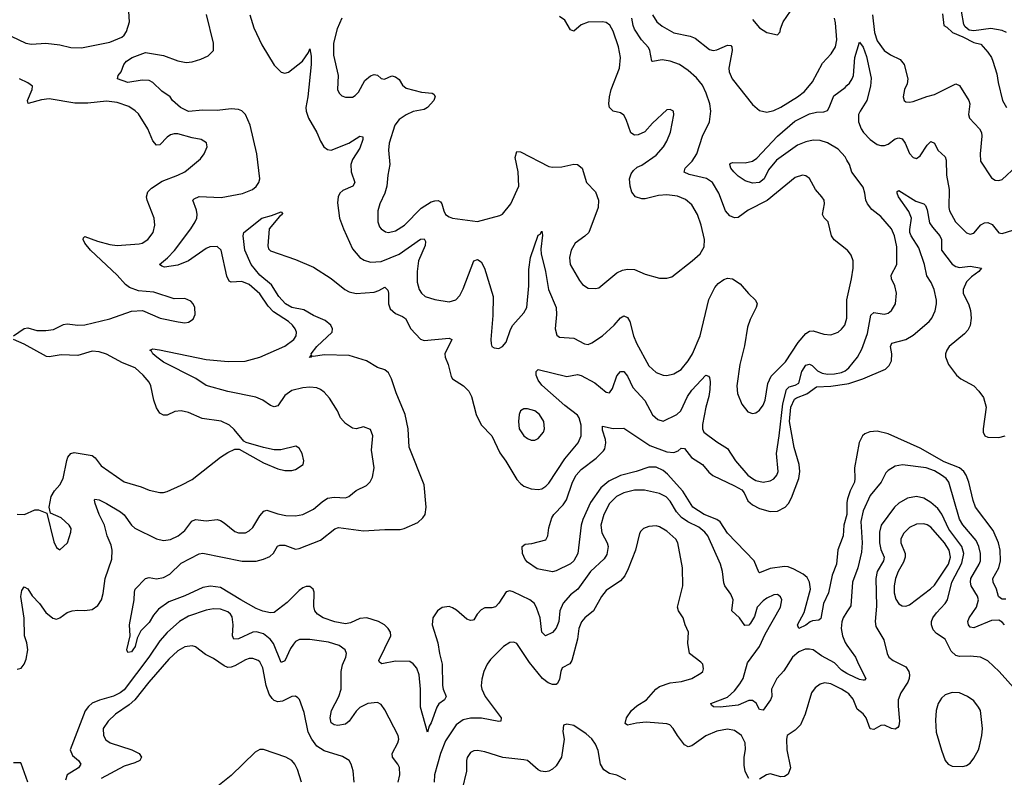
# Model space of a CAD drawing. Header units: inches. Extents: x 1649636 to 1815363, y 506543 to 641975.
# Tile 196 of 256: x 1715364 to 1720882, y 560836 to 565082. Entities that reach past the tile are written whole.
import ezdxf

# ---------------------------------------------------------------- set-up
doc = ezdxf.new("R2010")
doc.units = ezdxf.units.IN
doc.header["$MEASUREMENT"] = 0
doc.layers.add('B7516', color=7, linetype='Continuous')
doc.layers.add('B7526', color=7, linetype='Continuous')

msp = doc.modelspace()

# ---------------------------------------------------------------- linework, layer by layer
at = {"layer": 'B7516', "color": 5}
for points, elevation in [([(1715316.3, 564990), (1715399.5, 564950), (1715430, 564944), (1715510, 564951.2), (1715590, 564940.6), (1715650, 564926), (1715710, 564923.7), (1715870, 564956.6), (1715936, 564984), (1715950, 564995.6), (1715963.6, 565016.4), (1715979.5, 565070), (1715973, 565187)], 480), ([(1715350, 561441.7), (1715372.1, 561447.9), (1715389.7, 561470.3), (1715401.1, 561498.9), (1715409.8, 561550), (1715403.7, 561590), (1715391.4, 561630), (1715388.7, 561728.7), (1715369.9, 561850), (1715376.2, 561883.8), (1715390, 561903), (1715410, 561892.4), (1715434.1, 561854.1), (1715475.5, 561810), (1715510, 561759.5), (1715550, 561728.7), (1715570, 561722.4), (1715590, 561730.4), (1715630, 561760.3), (1715659, 561770), (1715690, 561773.8), (1715730, 561770.2), (1715770, 561776.9), (1715801.5, 561798.5), (1715823.1, 561830), (1715832.9, 561867.1), (1715843, 561950), (1715880.6, 562059.4), (1715883.4, 562110), (1715877.6, 562137.6), (1715854.6, 562190), (1715840.3, 562250), (1715810, 562309.7), (1715786.6, 562370), (1715782.7, 562390), (1715785.8, 562394.2), (1715809.5, 562390.5), (1715850, 562371.2), (1715930, 562324.7), (1715950, 562307.2), (1715990, 562250.2), (1716010, 562233.2), (1716130, 562172.1), (1716170, 562162.6), (1716210, 562169.3), (1716252.6, 562190), (1716290, 562220.2), (1716328, 562272), (1716350, 562281.2), (1716410, 562274), (1716470, 562280.2), (1716490, 562274.9), (1716510, 562262.4), (1716570, 562214), (1716590, 562207.1), (1716630, 562207.1), (1716650, 562216.9), (1716670, 562237), (1716710, 562302.4), (1716732.1, 562327.9), (1716750, 562332.6), (1716810, 562312), (1716856.4, 562303.6), (1716910, 562300.7), (1716950, 562309.2), (1717010, 562339.2), (1717059, 562381), (1717090, 562400.9), (1717127, 562407), (1717190, 562402.8), (1717209.4, 562410), (1717250, 562444.2), (1717307.6, 562472.4), (1717327.6, 562492.4), (1717340.9, 562519.1), (1717349.8, 562570), (1717336, 562670), (1717342.4, 562750), (1717330, 562785.2), (1717290, 562799.5), (1717250, 562789.6), (1717230, 562792), (1717190, 562819.6), (1717161.1, 562850), (1717145.1, 562890), (1717100.6, 562960.6), (1717070, 562994.5), (1717049.2, 563010), (1717030, 563019.6), (1716990, 563023.5), (1716950, 563019.8), (1716890, 563003.5), (1716850, 562975.4), (1716810, 562918.9), (1716790, 562912.3), (1716770, 562919.3), (1716726, 562950), (1716686.9, 562966.9), (1716530, 562998.5), (1716410, 563032), (1716351.6, 563071.6), (1716170, 563163.1), (1716132.8, 563190), (1716109.8, 563210), (1716103.5, 563223.5), (1716092.7, 563230), (1716110, 563237.4), (1716148.1, 563231.9), (1716410, 563177.2), (1716533.1, 563166.9), (1716627.8, 563167.8), (1716710, 563191.7), (1716850, 563252.2), (1716899.8, 563290), (1716913.5, 563310), (1716915.6, 563330), (1716908.5, 563350), (1716893.3, 563370), (1716870, 563391.5), (1716785.7, 563445.7), (1716757.1, 563477.1), (1716710, 563546.4), (1716650, 563597.7), (1716610, 563615.6), (1716550, 563610.8), (1716537.3, 563617.3), (1716524.1, 563644.1), (1716493.8, 563790), (1716470.6, 563810.6), (1716430, 563808.9), (1716410, 563800.2), (1716310, 563730.5), (1716250, 563705.5), (1716176, 563696), (1716160, 563700), (1716147.6, 563710), (1716192.9, 563747.1), (1716231.7, 563788.3), (1716323.2, 563910), (1716347.9, 563950), (1716356.3, 563970), (1716357.9, 563990), (1716354.5, 564014.5), (1716335.4, 564070), (1716342.6, 564077.4), (1716370, 564090.8), (1716493.6, 564086.4), (1716612.4, 564107.6), (1716668.9, 564131.1), (1716690, 564147.2), (1716704.4, 564170), (1716709.8, 564190), (1716694, 564330), (1716654.9, 564490), (1716630.5, 564550), (1716610, 564571.4), (1716590, 564579.5), (1716550, 564581.6), (1716470, 564574), (1716390, 564574.3), (1716310, 564568), (1716264.8, 564590), (1716219.7, 564630), (1716207.3, 564650), (1716160.6, 564680.6), (1716111.2, 564730), (1716090, 564740.4), (1716050, 564743.5), (1715970, 564730.9), (1715913.2, 564750), (1715916, 564770), (1715933.2, 564790), (1715947, 564830), (1715962.9, 564850), (1715994.5, 564870), (1716070, 564897.4), (1716170, 564882), (1716250, 564850.9), (1716297.7, 564842.3), (1716330, 564845.2), (1716379.9, 564860.1), (1716420, 564880), (1716451.1, 564910), (1716451.2, 564950), (1716411.9, 565111.9)], 460), ([(1716653.7, 565110), (1716677.2, 565037.2), (1716721.9, 564941.9), (1716790, 564827.4), (1716830, 564788.1), (1716850, 564782.2), (1716870, 564787.2), (1716948.7, 564850), (1716982.7, 564897.3), (1716990, 564918), (1716997.1, 564877.1), (1716998.5, 564830), (1716979.2, 564650), (1716968.6, 564590), (1716969.4, 564569.4), (1716982, 564530), (1717029.4, 564449.4), (1717050, 564400.5), (1717068.9, 564370), (1717090, 564354.6), (1717110, 564351.4), (1717209.3, 564390.7), (1717270, 564428.4), (1717286.4, 564426.4), (1717286.7, 564410), (1717270, 564361.6), (1717230, 564298.7), (1717219.7, 564270), (1717221.3, 564230), (1717242.7, 564170), (1717230.4, 564150), (1717175.5, 564124.5), (1717158, 564110), (1717148.8, 564090), (1717144.5, 564055.5), (1717156.2, 563970), (1717178.2, 563910), (1717230, 563797), (1717270, 563750.2), (1717295.2, 563735.2), (1717330, 563723.8), (1717390, 563727.5), (1717491.4, 563768.6), (1717610, 563851.3), (1717630, 563853.7), (1717638.2, 563838.2), (1717636.9, 563816.9), (1717599.8, 563730), (1717591, 563670), (1717591.1, 563611.1), (1717603.2, 563570), (1717614.9, 563550), (1717636.3, 563530), (1717690, 563513.4), (1717770, 563500.2), (1717807.8, 563512.2), (1717830, 563535.8), (1717850, 563573), (1717909.9, 563730.1), (1717930, 563738.9), (1717950, 563724.6), (1717969.3, 563690), (1718016.9, 563530), (1718015.9, 563424.1), (1718004.2, 563290), (1718005.8, 563265.8), (1718010.5, 563250.5), (1718022.8, 563242.8), (1718050, 563239.1), (1718070, 563250.7), (1718090, 563274.8), (1718114.2, 563345.8), (1718126.9, 563370), (1718190, 563439.5), (1718205.5, 563470), (1718218, 563590), (1718217, 563683), (1718227, 563750), (1718270, 563874), (1718280.2, 563879.8), (1718290, 563896), (1718294, 563874), (1718284.1, 563795.9), (1718285.6, 563770), (1718310, 563670.7), (1718326.9, 563570), (1718370.1, 563469.9), (1718373.1, 563430), (1718364.4, 563350), (1718373.7, 563313.7), (1718390, 563302.4), (1718470, 563297.4), (1718530, 563264.9), (1718550, 563262.4), (1718570, 563270.4), (1718630, 563310.2), (1718695.6, 563370), (1718730, 563410.3), (1718750, 563421.7), (1718770, 563413.4), (1718783.5, 563390), (1718804.2, 563310), (1718820.2, 563270), (1718890, 563141.7), (1718930, 563105.2), (1718969.7, 563090.3), (1718990, 563088.4), (1719030, 563096.9), (1719070, 563122.2), (1719109.8, 563170), (1719134, 563210), (1719177, 563310), (1719225.2, 563514.8), (1719258.7, 563581.3), (1719277.3, 563602.7), (1719310, 563626), (1719330, 563632.7), (1719358.8, 563630), (1719401.8, 563601.8), (1719447.5, 563547.5), (1719488.2, 563510), (1719495.8, 563490), (1719491.8, 563470), (1719457.2, 563402.8), (1719441.7, 563358.3), (1719425.3, 563254.7), (1719399.1, 563150), (1719382, 563030), (1719386.5, 562986.5), (1719410, 562927.7), (1719444.8, 562884.8), (1719470, 562874.9), (1719490, 562879.3), (1719510, 562894.4), (1719530, 562921.6), (1719540.8, 562950), (1719556.8, 563043.2), (1719575.8, 563084.2), (1719655.8, 563164.2), (1719727.2, 563272.8), (1719770, 563322.9), (1719790, 563336), (1719810, 563338.9), (1719870, 563319.6), (1719910, 563315.6), (1719950, 563331.6), (1719970, 563347.4), (1719987.4, 563370), (1719999.8, 563410), (1719999.4, 563510), (1720000, 563512.8)], 460), ([(1717170, 565089.7), (1717144.2, 565030), (1717123.5, 564950), (1717122.7, 564882.7), (1717149.1, 564770), (1717145.5, 564690), (1717154.4, 564670), (1717170, 564655.8), (1717190, 564647.4), (1717210, 564647.2), (1717230, 564648.7), (1717243.3, 564656.7), (1717263.5, 564676.5), (1717298.7, 564741.3), (1717330, 564766.7), (1717350, 564774.6), (1717370, 564770.4), (1717390, 564753), (1717408.7, 564748.7), (1717450, 564767.6), (1717470, 564762.7), (1717490, 564746), (1717510, 564715.3), (1717530, 564698.3), (1717616, 564676), (1717676, 564670), (1717684.7, 564664.7), (1717691.8, 564651.8), (1717684.2, 564630), (1717650.1, 564589.9), (1717630, 564579.4), (1717570, 564566.7), (1717530, 564549.2), (1717490, 564523.1), (1717465.5, 564490), (1717434.3, 564390), (1717430.2, 564350), (1717438.9, 564270), (1717426.3, 564210), (1717422.2, 564150), (1717410.8, 564109.2), (1717382.6, 564050), (1717371.4, 564010), (1717371.6, 563950), (1717380.7, 563920.7), (1717389.3, 563909.3), (1717414, 563894), (1717430.2, 563890.2), (1717470, 563898.4), (1717520.4, 563930), (1717613.9, 564026.1), (1717670, 564060.5), (1717690, 564067.7), (1717710, 564069), (1717721.4, 564061.4), (1717730.2, 564050.2), (1717740.2, 564010), (1717751.1, 563991.1), (1717770, 563976.5), (1717790, 563970.2), (1717930, 563950.3), (1718055.6, 563984.4), (1718070, 563993), (1718116.9, 564050), (1718160.5, 564150), (1718157.7, 564230), (1718140.3, 564310), (1718150, 564343), (1718170, 564342.3), (1718330, 564260.2), (1718350, 564254.7), (1718402.6, 564257.4), (1718470, 564271.7), (1718490, 564270.3), (1718516.4, 564250), (1718540.4, 564170), (1718590, 564117.3), (1718607.2, 564070), (1718604.9, 564030), (1718553.4, 563890), (1718531.8, 563868.2), (1718476.5, 563830), (1718455.2, 563790), (1718445.2, 563750), (1718449, 563710), (1718500.8, 563620.8), (1718518.7, 563598.7), (1718550, 563578), (1718590, 563574.9), (1718610, 563579.3), (1718710, 563664), (1718742.2, 563677.8), (1718770, 563683.6), (1718810, 563682), (1718870, 563655.8), (1718950, 563632.7), (1718990, 563633.1), (1719018.7, 563641.3), (1719132.6, 563730), (1719176.4, 563770), (1719200.4, 563810), (1719200.9, 563850), (1719182.3, 563930), (1719161.8, 563990), (1719130, 564044.8), (1719095.2, 564075.2), (1719050, 564093.7), (1718990, 564100.5), (1718943.7, 564096.3), (1718870, 564077.5), (1718850, 564078.2), (1718815.6, 564090), (1718795.3, 564115.3), (1718784.8, 564150), (1718781, 564190), (1718790, 564219.1), (1718803, 564237), (1718824.9, 564255.1), (1718850, 564267.4), (1718930, 564323.1), (1718971.2, 564370), (1718990, 564400.7), (1719011.8, 564451.8), (1719028.9, 564548.9), (1719028.7, 564568.7), (1719010, 564579), (1718990, 564577.2), (1718910, 564502.7), (1718866.9, 564453.1), (1718830, 564436.2), (1718810, 564435.1), (1718788.4, 564448.4), (1718763.3, 564523.3), (1718750, 564546.6), (1718730, 564560.7), (1718689.3, 564570), (1718670, 564589.3), (1718666.2, 564610), (1718668.7, 564650), (1718679.4, 564690), (1718724.4, 564810), (1718730.7, 564870), (1718720.3, 564930), (1718690, 565017), (1718671.2, 565051.2), (1718650, 565065.4), (1718630, 565069.8), (1718550, 565068.5), (1718510, 565053.7), (1718470, 565016.9), (1718450, 565025.1), (1718419, 565079), (1718390, 565100.3)], 480), ([(1720000, 563792.8), (1719929.1, 563849.1), (1719913.7, 563870), (1719894.7, 563950), (1719872.3, 563972.3), (1719863, 563990), (1719873.1, 564050), (1719872, 564070), (1719859.7, 564090), (1719823.5, 564130), (1719790, 564192.3), (1719770, 564207.3), (1719750, 564211.3), (1719710, 564198.3), (1719551.9, 564068.1), (1719445.9, 564014.1), (1719390, 563973.3), (1719370, 563971.9), (1719343.6, 563983.6), (1719318.4, 564010), (1719281.6, 564110), (1719247.3, 564170), (1719212.7, 564192.7), (1719115.1, 564215.1), (1719088.3, 564228.3), (1719093.6, 564250), (1719132.9, 564290), (1719159.5, 564330), (1719191.2, 564428.8), (1719229.1, 564510), (1719237.5, 564570), (1719231.5, 564610), (1719211.2, 564670), (1719190, 564714.3), (1719156.7, 564756.7), (1719110, 564798.1), (1719060.8, 564830), (1719010, 564849.3), (1718963.5, 564856.5), (1718910, 564846.9), (1718905.6, 564850), (1718894.6, 564910), (1718886.9, 564926.9), (1718848.4, 564970), (1718810, 565029.8), (1718802.3, 565050), (1718794.6, 565090)], 460), ([(1718910.8, 565110), (1718935.2, 565070), (1718965.3, 565045.3), (1719030, 565008.1), (1719120.5, 564990), (1719150, 564977.6), (1719230, 564915.2), (1719250, 564910.2), (1719270, 564912.2), (1719330, 564939), (1719350, 564937.6), (1719355.2, 564930), (1719356.9, 564910), (1719338.6, 564810), (1719340.2, 564790), (1719356.5, 564750), (1719470, 564606.2), (1719510, 564573.2), (1719550, 564564.2), (1719590, 564573.5), (1719630, 564591.7), (1719723.5, 564650), (1719761.1, 564678.9), (1719806.3, 564733.7), (1719862.5, 564837.5), (1719911.1, 564890), (1719936.4, 564930), (1719943.5, 564970), (1719935.8, 565064.2), (1719929.8, 565090)], 460), ([(1719470, 565083.8), (1719510, 565036.4), (1719550, 565010.4), (1719610, 564998), (1719625.2, 565014.8), (1719626.6, 565030), (1719642.4, 565070), (1719683.5, 565130)], 480), ([(1715329.4, 563310), (1715390, 563351.5), (1715410, 563354.9), (1715460.6, 563340.6), (1715510, 563340.2), (1715553.9, 563346.1), (1715610, 563373), (1715630, 563376.9), (1715690, 563369.3), (1715730, 563372.9), (1715870, 563406.2), (1715990, 563448.9), (1716051.7, 563451.7), (1716151, 563410), (1716251.6, 563388.4), (1716290, 563383.8), (1716310, 563386), (1716336.3, 563403.7), (1716347, 563430), (1716346.6, 563470), (1716337, 563490), (1716323.9, 563503.9), (1716290, 563519.5), (1716230, 563518.4), (1716115.9, 563555.9), (1716030, 563562), (1715980.3, 563580.3), (1715957.6, 563597.6), (1715909.8, 563650), (1715760.9, 563790), (1715728.5, 563830), (1715719.1, 563850), (1715721.1, 563858.9), (1715730, 563866.4), (1715800.2, 563840.2), (1715870, 563821.5), (1715910, 563816.4), (1716033.9, 563826.1), (1716050, 563830.2), (1716083, 563850), (1716112.1, 563890), (1716122.3, 563930), (1716117.3, 563970), (1716078, 564070), (1716074.2, 564090), (1716083.2, 564116.8), (1716102.5, 564137.5), (1716162.2, 564177.8), (1716250, 564210.2), (1716289.5, 564230), (1716310, 564245.7), (1716377, 564303), (1716398.4, 564330), (1716414.5, 564370), (1716411.1, 564391.1), (1716382, 564410), (1716330, 564419.7), (1716250, 564443.1), (1716230, 564443.1), (1716210, 564436.9), (1716190, 564423), (1716150, 564381.3), (1716130, 564378.7), (1716110, 564402.9), (1716082.7, 564470), (1716030, 564553.6), (1716011.7, 564571.7), (1715975.7, 564595.7), (1715910, 564618.2), (1715850, 564625.9), (1715745.3, 564614.7), (1715673.9, 564613.9), (1715530, 564639), (1715486.3, 564633.7), (1715412.3, 564612.3), (1715408.4, 564630), (1715434.3, 564690), (1715435.3, 564710), (1715410, 564728.3), (1715363.2, 564750)], 480), ([(1720000, 564294.3), (1719990, 564312.8), (1719950, 564356.5), (1719891.3, 564391.3), (1719850, 564405.7), (1719810, 564407.2), (1719770, 564397.9), (1719722.1, 564377.9), (1719605, 564295), (1719560.1, 564239.9), (1719535.1, 564190), (1719509.9, 564169.9), (1719470, 564166.1), (1719430, 564179.2), (1719390, 564205.8), (1719365.1, 564230), (1719349.7, 564250), (1719343.7, 564270), (1719344.8, 564275.2), (1719358.6, 564281.4), (1719430, 564279.3), (1719470.6, 564289.4), (1719494.4, 564305.6), (1719611.2, 564430), (1719707.5, 564512.5), (1719790, 564554.8), (1719830, 564564.2), (1719870, 564565.1), (1719890, 564573.4), (1719900.9, 564590), (1719925.4, 564654.6), (1719990, 564702.6), (1720000, 564712.3)], 440), ([(1720000, 561418.3), (1719970, 561437.3), (1719930, 561478.7), (1719857, 561517), (1719810.3, 561550.3), (1719790, 561555), (1719766.4, 561553.6), (1719730, 561539.4), (1719694, 561510), (1719646.5, 561433.5), (1719607.5, 561390), (1719577.6, 561330), (1719579.1, 561290), (1719571.5, 561270), (1719530, 561211.8), (1719510, 561217), (1719491.3, 561251.3), (1719470, 561267.4), (1719450, 561267.1), (1719390, 561239.9), (1719290, 561229.9), (1719252.1, 561232.1), (1719240.1, 561240.1), (1719238, 561250), (1719330, 561284.7), (1719370, 561320.6), (1719400.4, 561359.6), (1719417.5, 561390), (1719442.2, 561477.8), (1719509.9, 561570), (1719541, 561639), (1719627.3, 561790), (1719634.7, 561830), (1719628.1, 561848.1), (1719610, 561860.5), (1719590, 561859.7), (1719550, 561840.4), (1719530, 561824.4), (1719497.6, 561790), (1719482.3, 561737.7), (1719459.4, 561700.6), (1719450, 561689.6), (1719426.9, 561686.9), (1719398.5, 561730), (1719355.3, 561770), (1719362.9, 561830), (1719350, 561862), (1719316.4, 561910), (1719310, 561926), (1719302, 561990), (1719290.8, 562030), (1719219.4, 562190), (1719203.1, 562210), (1719170, 562237.2), (1719107.7, 562267.7), (1719072.3, 562292.3), (1719044.3, 562324.3), (1719010, 562383.5), (1718987.6, 562407.6), (1718950, 562426.9), (1718865.3, 562445.3), (1718810, 562445.2), (1718750, 562430.4), (1718709.4, 562410), (1718669.1, 562370), (1718637.9, 562310), (1718621.5, 562250), (1718626.7, 562206.7), (1718656.8, 562150), (1718662.7, 562130), (1718655, 562085), (1718639.5, 562060.5), (1718563.5, 561990), (1718492.6, 561890), (1718450, 561859.3), (1718410, 561812.3), (1718390.9, 561770), (1718386.3, 561710), (1718370, 561672.6), (1718350, 561647.1), (1718310, 561629.8), (1718290, 561649.5), (1718279.9, 561730), (1718262.9, 561782.9), (1718248.7, 561810), (1718222.5, 561830), (1718130, 561876.6), (1718110, 561881.4), (1718090, 561874.9), (1718050, 561811.6), (1718030, 561791.1), (1718010, 561785.2), (1717970, 561786.5), (1717950, 561775.7), (1717927.6, 561750), (1717910, 561719.7), (1717902.8, 561717.2), (1717890, 561714.2), (1717870, 561721.8), (1717812.4, 561772.4), (1717790, 561786.9), (1717770, 561793.4), (1717731.2, 561788.8), (1717705.2, 561770), (1717679.3, 561730), (1717675.3, 561690), (1717707.4, 561590), (1717716.4, 561530), (1717732.3, 561470), (1717732.6, 561350), (1717736.5, 561330), (1717754.6, 561290), (1717744.9, 561270), (1717712.8, 561247.2), (1717701.5, 561230), (1717670, 561142), (1717658, 561122), (1717650, 561089), (1717609.8, 561230), (1717611.1, 561330), (1717602.8, 561410), (1717590, 561448.2), (1717570, 561472.8), (1717550, 561486), (1717470, 561486.6), (1717393.1, 561473.1), (1717381.1, 561481.1), (1717377.4, 561490), (1717443.2, 561630), (1717442.2, 561650), (1717429.8, 561670), (1717408.7, 561690), (1717375.4, 561710), (1717310, 561729.9), (1717270, 561726.1), (1717217.4, 561702.6), (1717190, 561697.1), (1717130, 561707.6), (1717064.7, 561730), (1717033.7, 561750), (1717018.7, 561770), (1717013.4, 561793.4), (1717013.7, 561873.7), (1717009.7, 561890), (1716990, 561906), (1716970, 561906), (1716950, 561897.7), (1716930, 561883.1), (1716863.6, 561816.4), (1716790, 561760.4), (1716770, 561757.4), (1716727.1, 561767.1), (1716690, 561783.1), (1716602.9, 561830), (1716490, 561900.2), (1716432.7, 561907.3), (1716390, 561899.1), (1716290, 561853.8), (1716200.2, 561819.8), (1716141.2, 561778.8), (1716114.2, 561745.8), (1716090, 561704.5), (1716043.7, 561656.3), (1716023.4, 561616.6), (1716011.3, 561570), (1715998.7, 561550), (1715990, 561539.6), (1715970, 561535.3), (1715965.6, 561550), (1715982.9, 561630), (1715978.7, 561690), (1716005.4, 561830), (1716007, 561873), (1716012, 561890), (1716070, 561950.6), (1716090, 561956.4), (1716130, 561948), (1716170, 561955.2), (1716205.3, 561974.7), (1716270, 562036.5), (1716370, 562088.9), (1716390, 562093.1), (1716611.8, 562048.2), (1716690, 562048.1), (1716730, 562058.3), (1716766.3, 562073.7), (1716787.4, 562092.6), (1716809.3, 562130.7), (1716822.7, 562137.3), (1716850, 562136.3), (1716910, 562115.5), (1716930, 562117.8), (1717050, 562165.2), (1717130, 562229.2), (1717150, 562236.9), (1717290, 562217.4), (1717410, 562225.9), (1717495.8, 562224.2), (1717519.5, 562230), (1717595.8, 562264.2), (1717624.2, 562290), (1717636.8, 562310), (1717642.2, 562350), (1717630, 562475.1), (1717546.3, 562686.3), (1717541, 562790), (1717524.1, 562870), (1717473.3, 562990), (1717447.6, 563070), (1717430, 563103.5), (1717410, 563120.3), (1717370, 563133.3), (1717307.6, 563170), (1717210, 563199.9), (1717070, 563204.5), (1717010, 563193.6), (1717002.8, 563197.2), (1716998, 563190), (1716988, 563188), (1716998.7, 563201.3), (1716997.4, 563210), (1717029.1, 563250), (1717114.6, 563330), (1717117.4, 563350), (1717108.7, 563370), (1717076.2, 563396.2), (1717010, 563425.2), (1716955.6, 563455.6), (1716890, 563470), (1716854.2, 563490), (1716817, 563530), (1716775.8, 563595.8), (1716709.4, 563650), (1716661.6, 563710), (1716626.8, 563790), (1716615.8, 563870), (1716619.5, 563890), (1716721.6, 563970), (1716776.1, 563983.9), (1716830, 564004.7), (1716836.3, 563996.3), (1716834.9, 563990), (1716820.6, 563979.4), (1716762.8, 563910), (1716754.4, 563814.4), (1716758.8, 563798.8), (1716770, 563786), (1716910, 563737.6), (1717010, 563695.3), (1717110, 563631.8), (1717186.7, 563570), (1717210, 563557.3), (1717250, 563547.7), (1717350, 563555.5), (1717376, 563564), (1717410, 563583.8), (1717426.3, 563566.3), (1717430.2, 563550.2), (1717430.2, 563490), (1717441.1, 563461.1), (1717470, 563434.7), (1717510, 563418.5), (1717526.8, 563406.8), (1717556.2, 563350), (1717610, 563291.4), (1717630, 563284.2), (1717770, 563296.5), (1717784.9, 563290), (1717747.3, 563210), (1717748.4, 563190), (1717765.9, 563150), (1717781.6, 563081.6), (1717789.5, 563069.5), (1717850.3, 563030), (1717880.2, 563000.2), (1717896, 562970), (1717922.9, 562870), (1717950, 562812.2), (1718010.1, 562750.1), (1718054.6, 562654.6), (1718088.9, 562608.9), (1718150, 562506), (1718170, 562482.7), (1718190, 562468.1), (1718230, 562452.9), (1718270, 562448.5), (1718290, 562453.4), (1718312.9, 562467.1), (1718330, 562484.9), (1718418.4, 562621.6), (1718494.6, 562710), (1718511.4, 562750), (1718510.6, 562810), (1718499.5, 562850), (1718490, 562866.2), (1718419.6, 562919.6), (1718290, 563034.6), (1718270, 563061.7), (1718258.5, 563090), (1718258, 563110), (1718270, 563121.1), (1718430, 563082), (1718490, 563093.5), (1718510, 563088.1), (1718587.8, 563047.8), (1718650, 562994.9), (1718670, 562990.4), (1718685.7, 563014.3), (1718710, 563085.3), (1718730, 563110.3), (1718750, 563110.3), (1718770, 563083.7), (1718800.9, 563020.9), (1718867.3, 562947.3), (1718910, 562867), (1718940.6, 562840.6), (1718970, 562832.4), (1719046.6, 562870), (1719069.8, 562890), (1719106.1, 562970), (1719130, 563006.4), (1719210, 563090.4), (1719224.1, 563084.1), (1719230, 563076), (1719232.9, 563052.9), (1719232, 563010), (1719226.7, 562970), (1719209.6, 562910.4), (1719190, 562814), (1719190.2, 562790), (1719198.5, 562770), (1719270, 562716.1), (1719330, 562678.9), (1719374.9, 562610), (1719444.2, 562530), (1719470, 562511), (1719490, 562499.3), (1719530, 562490.2), (1719570, 562497.6), (1719590, 562509.1), (1719606.6, 562530), (1719614.5, 562550), (1719604.5, 562650), (1719620.4, 562750), (1719640.2, 562930), (1719661.6, 563010), (1719675.7, 563024.3), (1719710, 563034.4), (1719730, 563045.8), (1719746.7, 563110), (1719770, 563145.1), (1719790, 563151.9), (1719805, 563145), (1719834.4, 563114.4), (1719861.5, 563101.5), (1719890, 563095.7), (1719930, 563097.1), (1719970, 563105.2), (1719990, 563114), (1720000, 563122.1)], 440), ([(1715350, 562311), (1715390.6, 562309.4), (1715450, 562334.7), (1715470, 562336.1), (1715517.3, 562317.3), (1715555.8, 562155.8), (1715570, 562124.7), (1715590, 562111.3), (1715631.6, 562150), (1715651.8, 562210), (1715652, 562230), (1715642, 562250), (1715597, 562290), (1715537.2, 562317.2), (1715529.4, 562349.4), (1715540.2, 562410), (1715558.8, 562441.2), (1715590, 562475.6), (1715607.5, 562510), (1715627.7, 562612.3), (1715634.2, 562630), (1715650, 562651.2), (1715670, 562656.6), (1715770, 562639.7), (1715786.6, 562626.6), (1715821.4, 562581.4), (1715950, 562491.3), (1716044.4, 562464.4), (1716090, 562444.9), (1716150, 562431.7), (1716170, 562431.6), (1716190, 562438.3), (1716270, 562472.6), (1716330, 562505.2), (1716490, 562630.4), (1716530, 562656.3), (1716570, 562674.8), (1716594.8, 562674.8), (1716730, 562598), (1716810, 562564.4), (1716850, 562554.9), (1716890, 562554.9), (1716910, 562561.6), (1716952.3, 562590), (1716957, 562610), (1716947, 562650), (1716930, 562681.2), (1716911.8, 562691.8), (1716828.3, 562671.7), (1716790, 562671.8), (1716730, 562684.5), (1716632.7, 562712.7), (1716620.2, 562720.2), (1716566.2, 562786.2), (1716540.9, 562810), (1716492.9, 562832.9), (1716387.7, 562847.7), (1716310, 562880.5), (1716270, 562889.7), (1716234, 562886), (1716190, 562865.6), (1716170, 562865.1), (1716150, 562877.6), (1716130, 562907), (1716115.7, 562950), (1716098.8, 563030), (1716089.8, 563050), (1716056.8, 563090), (1716010.9, 563130.9), (1715939.6, 563159.6), (1715850, 563208), (1715810, 563220.2), (1715770, 563223.6), (1715690, 563201), (1715595.9, 563204.1), (1715530, 563193.1), (1715515.2, 563195.2), (1715390, 563263.5), (1715329.4, 563290)], 480), ([(1720000, 562375.8), (1719998.9, 562370), (1719999.2, 562310), (1719982.6, 562250), (1719978.4, 562190), (1719948.3, 562111.7), (1719940.7, 562030), (1719916.9, 561970), (1719897.1, 561870), (1719868.2, 561810), (1719853.5, 561726.5), (1719842.6, 561717.4), (1719807.1, 561712.9), (1719793.1, 561706.9), (1719770, 561688.7), (1719730.8, 561670), (1719723, 561690), (1719760.5, 561759.5), (1719795.5, 561890), (1719790.5, 561930), (1719776.5, 561956.5), (1719755.1, 561975.1), (1719701.9, 562001.9), (1719670, 562015.6), (1719650, 562018.4), (1719570, 562005.6), (1719510, 561982.6), (1719505.7, 561985.7), (1719479.4, 562050), (1719330, 562204.5), (1719290, 562267.4), (1719270, 562281.8), (1719198.9, 562310), (1719137, 562350), (1719080, 562440), (1718994.6, 562534.6), (1718970, 562555.9), (1718930, 562574), (1718890, 562574.7), (1718819.3, 562550), (1718730, 562527.8), (1718664.7, 562495.3), (1718621.2, 562458.8), (1718563.5, 562376.5), (1718519.1, 562280.9), (1718511.1, 562248.9), (1718492.1, 562090), (1718470.2, 562050), (1718450, 562033.5), (1718370, 561993), (1718350, 561987.3), (1718263.9, 562003.9), (1718210, 562041.2), (1718196.2, 562056.2), (1718180.9, 562090), (1718179, 562130), (1718196.5, 562143.5), (1718233.6, 562146.4), (1718312.9, 562167.1), (1718324, 562190), (1718330, 562234), (1718346.6, 562290), (1718358, 562310), (1718410, 562362.6), (1718428.8, 562391.2), (1718462, 562490), (1718482.7, 562530), (1718510, 562560.8), (1718595.2, 562624.8), (1718635, 562665), (1718642.2, 562677.8), (1718649.1, 562710), (1718647.7, 562730), (1718630, 562781.2), (1718630, 562804.7), (1718690, 562790.2), (1718750, 562792.9), (1718895.4, 562695.4), (1718990, 562661), (1719030, 562657.3), (1719053.4, 562666.6), (1719070, 562680.2), (1719090, 562679), (1719128.3, 562628.3), (1719190.2, 562590), (1719226.5, 562546.5), (1719248, 562528), (1719370, 562470.5), (1719410, 562447.1), (1719424.2, 562430), (1719445, 562385), (1719470, 562362.5), (1719510, 562342.6), (1719570, 562326.1), (1719610, 562328.1), (1719653.3, 562350), (1719672.5, 562370), (1719690, 562401.7), (1719729.4, 562510), (1719735.8, 562550), (1719731.2, 562590), (1719704.4, 562684.4), (1719678.3, 562830), (1719684.9, 562910), (1719705.5, 562954.5), (1719716.9, 562963.1), (1719775.1, 562984.9), (1719830, 563025.4), (1719910, 563028.5), (1720000, 563041.7)], 420), ([(1719450, 560829.5), (1719430, 560869.2), (1719424, 560904), (1719424.6, 560950), (1719431.7, 560991.7), (1719428.7, 561030), (1719409.7, 561070), (1719370, 561098.2), (1719330, 561105.8), (1719270, 561094), (1719210, 561069), (1719130, 561012.5), (1719110, 561006.9), (1719090, 561018.3), (1719050.3, 561070.3), (1719026.6, 561110), (1719007.3, 561130), (1718990, 561136.2), (1718875.4, 561144.6), (1718820.8, 561139.2), (1718770, 561127.8), (1718757.2, 561137.2), (1718763.9, 561170), (1718792.8, 561210), (1718822.8, 561237.2), (1718877.3, 561270), (1718929.8, 561330), (1718950, 561345), (1719010, 561366.5), (1719072.9, 561372.9), (1719130, 561389.2), (1719180.5, 561419.5), (1719192.3, 561430), (1719195.6, 561444.4), (1719191.5, 561470), (1719181.8, 561481.8), (1719117.6, 561530), (1719108.1, 561588.1), (1719112.6, 561650), (1719093.5, 561690), (1719081.7, 561730), (1719055.8, 561770), (1719050.8, 561790), (1719081.1, 561910), (1719078, 562010), (1719051.8, 562150), (1719040.4, 562170), (1718990, 562215.8), (1718950, 562240.4), (1718930, 562246), (1718890, 562242.6), (1718860.7, 562230), (1718844.4, 562215.6), (1718837, 562203), (1718814.5, 562110), (1718774.7, 562005.3), (1718754.8, 561965.2), (1718730, 561938), (1718650, 561882.7), (1718624.1, 561850), (1718579.7, 561770), (1718530.3, 561730), (1718511.8, 561708.2), (1718497.6, 561670), (1718489.3, 561610), (1718457.7, 561490), (1718447.5, 561472.5), (1718404.4, 561450), (1718396.5, 561430), (1718390, 561386), (1718377.6, 561362.4), (1718370, 561356.4), (1718350, 561355.7), (1718326.2, 561366.2), (1718294.6, 561390), (1718220.3, 561480.3), (1718150, 561586.6), (1718133.8, 561593.8), (1718110, 561591.8), (1718075.5, 561570), (1718003, 561497), (1717984.2, 561470), (1717965.2, 561430), (1717953.1, 561386.9), (1717950.2, 561349.8), (1717954, 561330), (1717971.8, 561290), (1718062.3, 561170), (1718061, 561150), (1718050, 561148.4), (1717951.4, 561168.6), (1717890, 561167.5), (1717850, 561158.3), (1717810.1, 561129.9), (1717750, 561040.4), (1717721.6, 560970), (1717688.6, 560850), (1717687.5, 560810)], 460), ([(1717484.4, 560810), (1717495.2, 560850), (1717491.9, 560891.9), (1717483.7, 560910), (1717453.3, 560950), (1717452, 560970), (1717483.1, 561030), (1717488.2, 561050), (1717484.7, 561070), (1717410, 561215.1), (1717390, 561243.7), (1717370, 561254.7), (1717316, 561250), (1717270, 561226.9), (1717250, 561206.9), (1717210.2, 561150), (1717190, 561134.8), (1717147.2, 561127.2), (1717126.6, 561130), (1717110, 561141.6), (1717104.5, 561170), (1717110.6, 561210), (1717153.4, 561290), (1717166, 561330), (1717165.3, 561430), (1717173, 561467), (1717192.4, 561510), (1717195.4, 561530), (1717187.8, 561550), (1717154.7, 561574.7), (1717093.8, 561593.8), (1716990, 561609.2), (1716931.5, 561608.5), (1716910, 561596.8), (1716897.7, 561582.3), (1716881.8, 561558.2), (1716850, 561489.4), (1716830, 561479.3), (1716786.5, 561586.5), (1716767.4, 561610), (1716730, 561639.9), (1716691, 561651), (1716670, 561649.2), (1716590, 561612.7), (1716565.1, 561610), (1716557.2, 561630), (1716561.4, 561690), (1716555.1, 561735.1), (1716546.2, 561750), (1716530, 561763.1), (1716490, 561779.1), (1716450, 561780.2), (1716410, 561773), (1716310, 561739.9), (1716259.2, 561710), (1716190, 561647.2), (1716150, 561601.2), (1716088.6, 561510), (1715950, 561327.3), (1715927.8, 561310), (1715890, 561290.4), (1715811.5, 561268.5), (1715770, 561251.3), (1715750, 561234), (1715731.4, 561208.6), (1715647.6, 560990), (1715659.3, 560959.3), (1715693.1, 560930), (1715707.4, 560910), (1715694.6, 560890), (1715630.6, 560849.4), (1715620.3, 560819.7)], 460), ([(1720000, 561762.9), (1719979, 561730), (1719971.9, 561708.1), (1719968.3, 561670), (1719975.1, 561630), (1719990, 561591.7), (1720000, 561577.5)], 440), ([(1717238.5, 560810), (1717233.5, 560873.5), (1717222, 560910), (1717210, 560929.6), (1717172.5, 560952.5), (1717070, 560984.9), (1717029.4, 561010), (1717000.4, 561050), (1716980.9, 561090), (1716959, 561199), (1716931.6, 561271.6), (1716922.5, 561282.5), (1716910, 561291.5), (1716890, 561289.8), (1716837, 561263), (1716810, 561259.6), (1716790, 561267), (1716778.2, 561278.2), (1716762.5, 561302.5), (1716745.8, 561350), (1716726.8, 561450), (1716710, 561483.1), (1716701.3, 561490), (1716670, 561502.8), (1716650, 561501.6), (1716630, 561495.3), (1716570, 561461.6), (1716550, 561453.9), (1716530, 561452.6), (1716510, 561460.6), (1716450, 561503), (1716404.7, 561524.7), (1716350, 561567.6), (1716330, 561572.8), (1716290, 561567.2), (1716250, 561546), (1716200.8, 561499.2), (1716087.3, 561370), (1716009.4, 561270.6), (1715977.9, 561242.1), (1715901.1, 561190), (1715859.6, 561150), (1715832.4, 561110), (1715833.6, 561070), (1715846.7, 561046.7), (1715870.4, 561030), (1715991.8, 560990), (1716034, 560970), (1716047.7, 560950), (1716037.4, 560930), (1716010, 560916.5), (1715950, 560898.6), (1715820.2, 560830)], 480), ([(1720000, 561311), (1719970, 561331.1), (1719910, 561360.3), (1719874.7, 561365.3), (1719850, 561359.1), (1719821.4, 561338.6), (1719800.9, 561310), (1719766.4, 561190), (1719740.2, 561130), (1719710, 561099.7), (1719665.7, 561070), (1719660.3, 561050), (1719663.2, 560990), (1719682.7, 560890), (1719670, 560854.5), (1719650, 560840.4), (1719630, 560839.1), (1719570, 560855.4), (1719549.1, 560850.9), (1719510, 560826.3)], 460), ([(1718761.6, 560821.6), (1718710, 560847.8), (1718670, 560858), (1718637.5, 560877.5), (1718618, 560910), (1718606.1, 560986.1), (1718590, 561022.9), (1718570, 561051.8), (1718539.4, 561079.4), (1718470, 561126), (1718430, 561134), (1718411.6, 561128.4), (1718407.9, 561092.1), (1718415.8, 561050), (1718400.2, 560950), (1718370, 560900.5), (1718350, 560882), (1718330, 560871.1), (1718310, 560866.6), (1718285.2, 560870), (1718270, 560877.6), (1718210, 560929.6), (1718190, 560935.1), (1718072.2, 560947.8), (1717970, 560978.7), (1717930, 560986), (1717910, 560985.1), (1717890, 560975.1), (1717872.2, 560947.8), (1717868.2, 560930), (1717868.1, 560870), (1717843.2, 560770)], 480), ([(1716943.8, 560810), (1716920.7, 560880.7), (1716906.5, 560910), (1716888.8, 560930), (1716855.8, 560950), (1716730, 560992.1), (1716710, 560992.6), (1716683.4, 560976.6), (1716550, 560846.3), (1716474, 560786)], 520), ([(1715409.8, 560810), (1715373, 560913), (1715370, 560917), (1715330, 560917)], 460)]:
    msp.add_lwpolyline(points, dxfattribs=dict(at, elevation=elevation))
at = {"layer": 'B7516', "color": 5, "elevation": 460}
msp.add_lwpolyline([(1718210, 562902), (1718190, 562901.6), (1718170.3, 562889.7), (1718163.1, 562870), (1718158.6, 562830), (1718163.6, 562790), (1718190, 562750.4), (1718210, 562735.3), (1718230, 562725.7), (1718250, 562725.3), (1718270, 562734.4), (1718299.7, 562770), (1718305.7, 562790), (1718301.7, 562830), (1718276.3, 562870), (1718250, 562889.7)], close=True, dxfattribs=at)
at = {"layer": 'B7526', "color": 5}
for points, elevation in [([(1720142.5, 565110), (1720153.5, 565010), (1720170, 564962.7), (1720208.8, 564908.8), (1720244.5, 564884.5), (1720298.4, 564858.4), (1720320.2, 564830), (1720340.3, 564750), (1720337, 564723), (1720323, 564690), (1720314.8, 564650), (1720321, 564630), (1720330, 564621), (1720350, 564619.1), (1720370, 564623.8), (1720447.8, 564652.2), (1720490, 564662.4), (1720610, 564722.7), (1720630, 564714), (1720682.2, 564630), (1720687.5, 564610), (1720680.9, 564550), (1720687, 564530), (1720742.8, 564470), (1720752.9, 564450), (1720755.4, 564430), (1720746.4, 564330), (1720747.7, 564290), (1720810, 564195.5), (1720830, 564182.4), (1720850, 564180.4), (1720870, 564187), (1720950, 564261.6)], 460), ([(1720535.3, 565115.3), (1720542, 565050), (1720559.8, 565039.8), (1720592, 565010), (1720650, 564986.8), (1720710, 564954), (1720750, 564944), (1720790, 564900.7), (1720810.5, 564870), (1720818, 564850), (1720839.2, 564779.2), (1720846.3, 564730), (1720871.6, 564630), (1720894.4, 564590)], 480), ([(1720894, 565010), (1720870, 565022), (1720806.6, 565033.4), (1720710, 565019.3), (1720684.1, 565024.1), (1720662, 565042), (1720654.8, 565054.8), (1720641.2, 565130)], 480), ([(1720000, 564712.3), (1720014, 564726), (1720029.8, 564750), (1720035.9, 564770), (1720044, 564870), (1720070, 564955.8), (1720090, 564927.7), (1720110, 564875.3), (1720135, 564755), (1720130.9, 564709.1), (1720111.6, 564630), (1720073.2, 564570), (1720065.3, 564550), (1720065, 564510), (1720079.5, 564470), (1720092.5, 564450), (1720130.2, 564410), (1720170, 564383.2), (1720190, 564377.1), (1720210, 564376.6), (1720230, 564384.1), (1720270, 564414.4), (1720290, 564419.5), (1720310, 564414.4), (1720326.3, 564390), (1720350, 564332), (1720370, 564310.4), (1720390, 564304.9), (1720410, 564318.7), (1720450, 564379.5), (1720470, 564399.5), (1720490, 564390.5), (1720510, 564350.3), (1720550, 564312.7), (1720555.1, 564295.1), (1720558.4, 564210), (1720572.7, 564130), (1720570.2, 564030), (1720574, 564010), (1720607.6, 563950), (1720670, 563888.4), (1720690, 563880.4), (1720710, 563886), (1720750, 563932.7), (1720770, 563943.9), (1720790, 563945.4), (1720813.4, 563933.4), (1720850, 563888.4), (1720870, 563883.5), (1720930, 563901.7)], 440), ([(1720000, 563122.1), (1720010, 563130.2), (1720059.8, 563190), (1720084, 563236), (1720115.7, 563324.3), (1720133.8, 563426.2), (1720150, 563440.2), (1720208.5, 563431.5), (1720230, 563438), (1720250, 563453), (1720271.1, 563490), (1720278, 563550), (1720267.6, 563590), (1720249.8, 563630), (1720247.6, 563650), (1720279.1, 563710), (1720279.8, 563810), (1720266.6, 563870), (1720250, 563909.7), (1720190, 563979.8), (1720139.1, 564019.1), (1720115.3, 564050), (1720104.8, 564070), (1720100.2, 564110), (1720090, 564143), (1720028.1, 564228.1), (1720013.2, 564270), (1720000, 564294.3)], 440), ([(1720000, 563041.7), (1720010, 563043.2), (1720088.7, 563070), (1720216.6, 563123.4), (1720236.4, 563143.6), (1720249, 563170), (1720250.5, 563210), (1720243.4, 563250), (1720251.4, 563268.6), (1720329.7, 563290), (1720370, 563313.4), (1720459.8, 563390), (1720474.8, 563410), (1720493.8, 563450), (1720502.2, 563490), (1720501.7, 563510), (1720489.1, 563570), (1720471.7, 563610), (1720446.9, 563646.9), (1720434.8, 563710), (1720402.7, 563802.7), (1720359.2, 563870), (1720352.7, 563890), (1720352.9, 563907.1), (1720361.8, 563970), (1720346.7, 564006.7), (1720288.3, 564090), (1720280.7, 564110), (1720281.6, 564118.4), (1720290, 564124), (1720385.8, 564065.8), (1720430.1, 564050.1), (1720440.1, 564040.1), (1720450, 564016.3), (1720463.2, 563943.2), (1720478.4, 563918.4), (1720521, 563870), (1720529.2, 563850), (1720530.1, 563790), (1720590, 563711.1), (1720610, 563698.6), (1720630, 563693.2), (1720690, 563701.1), (1720753, 563690), (1720739.5, 563670), (1720698.2, 563641.8), (1720670, 563612.8), (1720650.2, 563570), (1720651.6, 563550), (1720683.6, 563483.6), (1720692.3, 563452.3), (1720696, 563410), (1720691.1, 563368.9), (1720677.7, 563342.3), (1720658.8, 563321.2), (1720572.4, 563250), (1720559.1, 563230), (1720552.6, 563210), (1720552.7, 563192.7), (1720568.5, 563150), (1720614.6, 563090), (1720637.4, 563070), (1720710, 563029.5), (1720739.7, 562999.7), (1720764.2, 562964.2), (1720779, 562910), (1720763.8, 562790), (1720763.5, 562770), (1720772.4, 562750), (1720790, 562742.3), (1720850, 562740.7), (1720886.6, 562750)], 420), ([(1720000, 563512.8), (1720025.3, 563630), (1720034.8, 563690), (1720035.4, 563730), (1720023.3, 563763.3), (1720003.5, 563790), (1720000, 563792.8)], 460), ([(1720890, 561835.4), (1720870, 561834.5), (1720859.3, 561839.3), (1720849, 561849), (1720838.6, 561890), (1720819, 561930), (1720817, 561950), (1720850.9, 562010), (1720860.2, 562050), (1720858.2, 562110), (1720849.9, 562150), (1720819.8, 562219.8), (1720720.9, 562350), (1720707.3, 562387.3), (1720682.9, 562490), (1720668, 562530), (1720655, 562550), (1720630.2, 562570.2), (1720545.1, 562605.1), (1720410, 562681.1), (1720230, 562760.3), (1720170, 562775.3), (1720128.1, 562771.9), (1720099.6, 562760.4), (1720086.7, 562750), (1720068.2, 562711.8), (1720041.7, 562570), (1720044.6, 562510), (1720041.4, 562490), (1720018.3, 562441.7), (1720003.7, 562396.3), (1720000, 562375.8)], 420), ([(1720882.6, 561690), (1720870, 561705.8), (1720850, 561717), (1720810, 561714.7), (1720710, 561674), (1720690, 561678.5), (1720681.6, 561690), (1720676.8, 561710), (1720684.6, 561730), (1720725.4, 561790), (1720736.3, 561830), (1720731.4, 561851.4), (1720695.8, 561910), (1720691.5, 561930), (1720693.6, 561950), (1720740.8, 562030), (1720747.5, 562050), (1720748.8, 562090), (1720738.8, 562130), (1720723.8, 562163.8), (1720650, 562250.6), (1720630, 562282.4), (1720571.2, 562490), (1720555.4, 562510), (1720530, 562529.9), (1720490, 562553.6), (1720443.7, 562570), (1720311.7, 562588.3), (1720270, 562580.3), (1720230, 562556), (1720217.5, 562542.5), (1720191.2, 562490), (1720130, 562416.4), (1720090.1, 562330), (1720078.4, 562270), (1720085.8, 562150), (1720082, 562098), (1720061.3, 562010), (1720031, 561930), (1720022.3, 561797.7), (1720000, 561762.9)], 440), ([(1720950, 561320.5), (1720853.3, 561430), (1720790, 561489.8), (1720749, 561509), (1720690, 561515), (1720630, 561513.7), (1720610, 561519), (1720583.3, 561543.3), (1720550, 561611.3), (1720501.3, 561641.3), (1720482.4, 561662.4), (1720473.8, 561690), (1720474.5, 561710), (1720481.4, 561730), (1720501.6, 561758.4), (1720550.4, 561809.6), (1720562.9, 561830), (1720587.6, 561930), (1720642.8, 562037.2), (1720655.1, 562090), (1720643.5, 562130), (1720570, 562227.2), (1720531.6, 562311.6), (1720510, 562342.3), (1720470, 562376.8), (1720430, 562400.8), (1720390, 562410.8), (1720338.5, 562401.5), (1720290, 562372.7), (1720265.6, 562350), (1720192.4, 562250), (1720182.7, 562210), (1720183.1, 562150), (1720190, 562113.7), (1720207.6, 562070), (1720203.7, 562050), (1720169.7, 561990.3), (1720161.7, 561950), (1720165.1, 561794.9), (1720157.2, 561710), (1720161.7, 561681.7), (1720206.1, 561606.1), (1720225.2, 561530), (1720234.9, 561510), (1720258.4, 561490), (1720330, 561454.6), (1720346.3, 561430), (1720351, 561411), (1720349.1, 561390), (1720340.8, 561370), (1720301, 561310), (1720287.2, 561270), (1720285.9, 561234.1), (1720293.5, 561150), (1720290, 561125.2), (1720284.6, 561115.4), (1720270, 561106), (1720250, 561109.7), (1720210, 561128.7), (1720190, 561126.2), (1720150, 561104.4), (1720130, 561107.6), (1720107.4, 561170), (1720090, 561192.8), (1720057.6, 561217.6), (1720033.9, 561273.9), (1720010, 561304.2), (1720000, 561311)], 460), ([(1720000, 561577.5), (1720047.7, 561510), (1720063.7, 561470), (1720106.4, 561390), (1720098.6, 561381.4), (1720090, 561379.8), (1720070, 561384.5), (1720010, 561411.9), (1720000, 561418.3)], 440)]:
    msp.add_lwpolyline(points, dxfattribs=dict(at, elevation=elevation))
at = {"layer": 'B7526', "color": 5, "elevation": 480}
for points in [[(1720430, 562256.1), (1720390, 562255.6), (1720350, 562235.7), (1720317, 562203), (1720300.9, 562170), (1720300.9, 562150), (1720326, 562090), (1720326.9, 562070), (1720317.2, 562042.8), (1720286.3, 561990), (1720271.2, 561950), (1720264.3, 561910), (1720264.3, 561870), (1720274.4, 561834.4), (1720290, 561809), (1720310, 561796.9), (1720330, 561795.9), (1720350, 561802.3), (1720468.2, 561891.8), (1720490, 561913.5), (1720568.5, 562030), (1720580.5, 562070), (1720573.1, 562110), (1720545.9, 562150), (1720470, 562237.7), (1720450, 562250.5)], [(1720590, 561311.3), (1720550, 561297.6), (1720530, 561279.5), (1720510.3, 561249.7), (1720500.3, 561210), (1720495.6, 561155.6), (1720500.5, 561090), (1720528.9, 560988.9), (1720550.7, 560930), (1720566.8, 560910), (1720590, 560899.1), (1720650, 560897.3), (1720670, 560902), (1720690, 560914.8), (1720710, 560942.8), (1720736.2, 560990), (1720742, 561010), (1720756.2, 561070), (1720759.5, 561110), (1720747.3, 561210), (1720737.6, 561230), (1720710, 561264.5), (1720676, 561290), (1720630, 561309.6)]]:
    msp.add_lwpolyline(points, close=True, dxfattribs=at)

doc.saveas('drawing.dxf')
